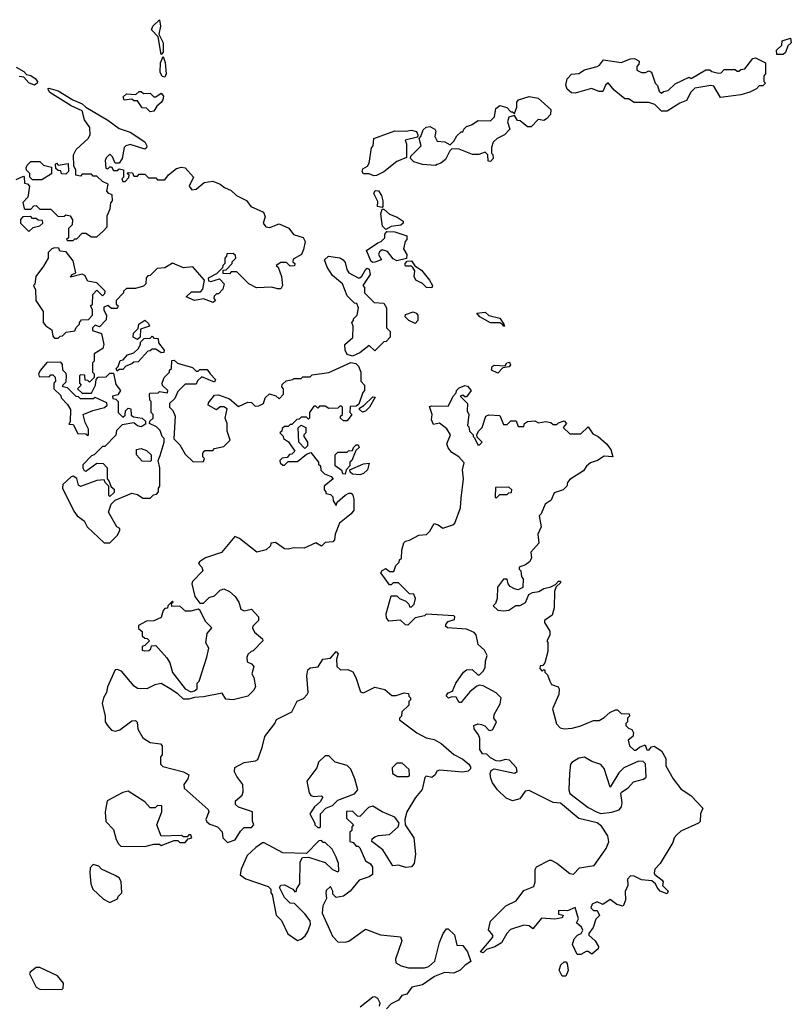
# Model space of a CAD drawing. Extents: x 2106670 to 2323771, y 35271 to 224896.
# Tile 138 of 256: x 2208025 to 2212220, y 124850 to 130200. Entities that reach past the tile are written whole.
import ezdxf

# ---------------------------------------------------------------- set-up
doc = ezdxf.new("R2010")
doc.units = 0

msp = doc.modelspace()

# ---------------------------------------------------------------- linework, layer by layer
at = {"layer": '0CON20XD'}
for points in [[(2208795, 130010), (2208777.5, 130107.5), (2208741.2, 130145), (2208748, 130165), (2208785, 130200), (2208790.6, 130165), (2208780.7, 130120.7), (2208805.8, 130075), (2208805.8, 130024.2), (2208795, 130010)], [(2212175, 130010), (2212141.7, 130011.7), (2212140, 130035), (2212168.3, 130061.7), (2212170, 130085), (2212215, 130100), (2212220, 130075), (2212201.7, 130058.3), (2212188.3, 130021.7), (2212175, 130010)], [(2208815, 129887.5), (2208800.5, 129890.5), (2208788, 129915), (2208791.2, 129965), (2208805, 130000), (2208816.6, 129966.6), (2208820.8, 129905), (2208815, 129887.5)], [(2211515, 129702.5), (2211478.3, 129738.3), (2211445, 129750), (2211365, 129750), (2211335, 129770), (2211315, 129770), (2211257, 129817), (2211225, 129857.5), (2211210, 129845), (2211195, 129810), (2211175, 129810), (2211133.3, 129826.7), (2211045, 129800), (2211025, 129802.5), (2211001.7, 129821.7), (2210993.3, 129845), (2211001.7, 129878.3), (2211025, 129903.3), (2211065, 129907.5), (2211095, 129926.7), (2211163.6, 129946.4), (2211176.4, 129953.6), (2211198.3, 129981.7), (2211295, 129967.5), (2211345, 129986.7), (2211368.3, 129988.3), (2211392.5, 129975), (2211391.7, 129958.3), (2211380, 129945), (2211380, 129925), (2211405, 129912.5), (2211427, 129913), (2211445, 129922.5), (2211460, 129915), (2211480, 129855), (2211491.7, 129841.7), (2211501.7, 129811.7), (2211515, 129800), (2211525, 129810), (2211550, 129815), (2211589.3, 129850.7), (2211665, 129887.5), (2211675, 129880), (2211755, 129927.5), (2211777, 129927), (2211788.3, 129918.3), (2211825, 129910), (2211838.3, 129911.7), (2211855, 129930), (2211915, 129930), (2211925, 129920), (2211935, 129920), (2211945, 129930), (2211966.4, 129933.6), (2212010, 129990), (2212025, 129992.5), (2212080, 129965), (2212080, 129905), (2212070, 129895), (2212070, 129865), (2212080, 129855), (2212065, 129840), (2212045, 129840), (2212030, 129825), (2211995, 129806.7), (2211945, 129791.2), (2211835, 129777.5), (2211799.3, 129839.3), (2211783, 129843), (2211695, 129827.5), (2211673.9, 129806.1), (2211649.3, 129760.7), (2211613.9, 129746.1), (2211545, 129703.3), (2211515, 129702.5)], [(2208005, 129942.7), (2208048.1, 129918.1), (2208062.9, 129902.9), (2208085, 129896.7), (2208110, 129880), (2208121.1, 129865), (2208120.6, 129855), (2208105, 129844.5)], [(2208105, 129844.5), (2208075, 129856.5), (2208047, 129887), (2208021.7, 129891.7)], [(2208005, 129332.5), (2208045, 129350), (2208050, 129345), (2208051.7, 129311.7), (2208068.3, 129308.3), (2208077.5, 129295), (2208070, 129235), (2208042.5, 129207.5), (2208050, 129175), (2208055, 129170), (2208085, 129170), (2208101.7, 129188.3), (2208115, 129190), (2208135, 129170), (2208195, 129170), (2208235, 129130), (2208267, 129133), (2208275, 129140), (2208300, 129135), (2208311.7, 129111.7), (2208310, 129085), (2208290, 129065), (2208290, 129015), (2208280, 129005), (2208285, 129000), (2208315, 129000), (2208325, 129010), (2208335, 129010), (2208365, 129040), (2208385, 129040), (2208415, 129020), (2208445, 129020), (2208478.3, 129051.7), (2208500, 129075), (2208500, 129135), (2208517, 129173), (2208520, 129205), (2208530, 129215), (2208528.3, 129248.3), (2208510, 129255), (2208498.3, 129268.3), (2208506.7, 129306.7), (2208475, 129320), (2208445, 129350), (2208425, 129350), (2208415, 129360), (2208365, 129360), (2208355, 129350), (2208330, 129355), (2208330, 129385), (2208320, 129405), (2208317.5, 129465), (2208332.5, 129495), (2208397.5, 129555), (2208407.5, 129575), (2208406, 129615), (2208377.1, 129655), (2208365.4, 129705.4), (2208305, 129732.7), (2208189.2, 129805), (2208177.5, 129825), (2208182.9, 129827.1), (2208235, 129813.3), (2208313.8, 129763.8), (2208365, 129743.1), (2208383.8, 129723.8), (2208504.7, 129654.7), (2208565, 129608.9), (2208625, 129588.2), (2208705.8, 129535.8), (2208716.1, 129513.9), (2208715, 129503.8), (2208705, 129496.7), (2208625, 129522), (2208602.5, 129515), (2208593.3, 129505), (2208582.5, 129445), (2208565, 129420), (2208545, 129420), (2208530, 129455), (2208515, 129470), (2208495, 129450), (2208490, 129435), (2208493, 129393), (2208505, 129390), (2208515, 129400), (2208525, 129400), (2208535, 129380), (2208555, 129380), (2208565, 129390), (2208590, 129385), (2208590, 129345), (2208580, 129335), (2208585, 129320), (2208598.3, 129321.7), (2208618.3, 129341.7), (2208620, 129355), (2208610, 129365), (2208615, 129370), (2208638.3, 129368.3), (2208645, 129350), (2208665, 129350), (2208675, 129360), (2208705, 129360), (2208725, 129340), (2208765, 129340), (2208775, 129330), (2208815, 129330), (2208833.6, 129356.4), (2208877.8, 129392.2), (2208905, 129398.7), (2208924, 129395), (2208970, 129345), (2208946.7, 129295), (2208960, 129275), (2208985, 129280), (2209027.5, 129315), (2209075, 129323.1), (2209115, 129306.7), (2209138, 129288), (2209175, 129271.5), (2209203.9, 129243.9), (2209257.6, 129217.6), (2209282.5, 129185), (2209351.4, 129155), (2209360.3, 129129.7), (2209348.8, 129095), (2209363.9, 129073.9), (2209385, 129071.2), (2209435, 129090), (2209488, 129068), (2209513.3, 129033.3), (2209566.6, 129016.6), (2209576.9, 128995), (2209568.8, 128951.2), (2209556.4, 128923.6), (2209511.7, 128898.3), (2209510, 128885), (2209520, 128875), (2209518.3, 128861.7), (2209495, 128860), (2209475, 128880), (2209445, 128880), (2209420, 128865), (2209430, 128855), (2209447.5, 128805), (2209453.3, 128755), (2209445, 128737.5), (2209427, 128737), (2209395, 128747.5), (2209313, 128743), (2209270, 128765), (2209205, 128830), (2209175, 128830), (2209165, 128820), (2209131.7, 128821.7), (2209131.7, 128838.3), (2209148.3, 128841.7), (2209180, 128875), (2209180, 128885), (2209200, 128905), (2209198.3, 128918.3), (2209185, 128930), (2209151.7, 128928.3), (2209150, 128915), (2209140, 128905), (2209140, 128875), (2209130, 128865), (2209128.3, 128851.7), (2209095, 128820), (2209050, 128795), (2209051.7, 128781.7), (2209065, 128777.5), (2209111.7, 128791.7), (2209137.5, 128765), (2209130, 128735), (2209105, 128710), (2209095, 128710), (2209081.7, 128698.3), (2209080, 128685), (2209090, 128675), (2209077.5, 128662.5), (2209025, 128682.5), (2208975, 128673.3), (2208930, 128695), (2208958.3, 128721.7), (2209008.3, 128721.7), (2209020, 128735), (2209030, 128785), (2208967, 128857), (2208915, 128852.5), (2208855, 128877.5), (2208815, 128852.5), (2208771.7, 128848.3), (2208735, 128810), (2208721.7, 128808.3), (2208713, 128797), (2208710, 128765), (2208698.3, 128751.7), (2208655, 128740), (2208605, 128740), (2208590, 128725), (2208590, 128715), (2208550, 128675), (2208550, 128655), (2208560, 128645), (2208555, 128630), (2208525, 128630), (2208505, 128647.5), (2208481.7, 128638.3), (2208482.5, 128622.5), (2208497.5, 128595), (2208495, 128570), (2208458.3, 128531.7), (2208435, 128540), (2208420, 128525), (2208421.7, 128511.7), (2208470, 128495), (2208483.3, 128435), (2208476.4, 128413.6), (2208430, 128385), (2208430, 128345), (2208420, 128335), (2208420, 128285), (2208430, 128275), (2208430, 128255), (2208405, 128230), (2208395, 128240), (2208381.7, 128241.7), (2208378.3, 128268.3), (2208355, 128270), (2208350, 128265), (2208350, 128225), (2208360, 128215), (2208340, 128195), (2208365, 128170), (2208415, 128170), (2208437.5, 128215), (2208440, 128245), (2208451.7, 128258.3), (2208495, 128260), (2208515, 128280), (2208535, 128280), (2208548.3, 128218.3), (2208572.5, 128185), (2208558.3, 128161.7), (2208530, 128155), (2208531.7, 128141.7), (2208548.3, 128138.3), (2208560, 128125), (2208560, 128065), (2208585, 128040), (2208598.3, 128051.7), (2208600, 128075), (2208615, 128090), (2208630, 128085), (2208631.7, 128051.7), (2208643, 128043), (2208690, 128035), (2208708.3, 128018.3), (2208708.3, 128001.7), (2208685, 127987.5), (2208665, 127992.5), (2208645, 128010), (2208581.7, 127998.3), (2208551.7, 127968.3), (2208548.3, 127941.7), (2208488.3, 127881.7), (2208475, 127880), (2208430, 127835), (2208415, 127830), (2208368.3, 127781.7), (2208367.5, 127765), (2208375, 127750), (2208385, 127747.5), (2208445, 127790), (2208478.3, 127788.3), (2208500, 127765), (2208500, 127705), (2208510, 127695), (2208521.7, 127661.7), (2208538.3, 127648.3), (2208538.3, 127631.7), (2208515, 127610), (2208510, 127615), (2208510, 127665), (2208490, 127685), (2208485, 127700), (2208445, 127696.7), (2208355, 127663.3), (2208345, 127670), (2208336.4, 127706.4), (2208315, 127720), (2208305, 127716.7), (2208260, 127675), (2208257.5, 127655), (2208319.3, 127529.3), (2208337.5, 127505), (2208375, 127476.7), (2208392.5, 127445), (2208485, 127357.5), (2208515, 127356.7), (2208555, 127397.5), (2208570, 127425), (2208570, 127435), (2208552.5, 127445), (2208507.5, 127525), (2208523, 127567), (2208545, 127590), (2208635, 127627.5), (2208665, 127620), (2208695, 127600), (2208735, 127600), (2208751.7, 127618.3), (2208768.3, 127621.7), (2208780, 127635), (2208780, 127655), (2208787.5, 127665), (2208786.7, 127765), (2208777.5, 127805), (2208788.3, 127831.7), (2208810, 127905), (2208810, 127925), (2208800, 127935), (2208788.3, 127968.3), (2208768.3, 127988.3), (2208730, 128005), (2208731.7, 128018.3), (2208750, 128035), (2208750, 128055), (2208740, 128065), (2208740, 128125), (2208733, 128133), (2208730, 128165), (2208735, 128170), (2208777, 128173), (2208785, 128180), (2208828.3, 128171.7), (2208830, 128185), (2208801.7, 128211.7), (2208800, 128225), (2208810, 128255), (2208840, 128285), (2208840, 128295), (2208850, 128305), (2208851.7, 128348.3), (2208865, 128350), (2208883, 128333), (2208965, 128310), (2208985, 128290), (2208995, 128290), (2209005, 128300), (2209045, 128300), (2209060, 128275), (2209090, 128245), (2209085, 128230), (2209015, 128260), (2208991.7, 128238.3), (2208985, 128220), (2208925, 128220), (2208885, 128180), (2208868.3, 128141.7), (2208840, 128115), (2208840, 128095), (2208857, 128077), (2208870, 128045), (2208863, 127923), (2208895, 127890), (2208925, 127840), (2208968.3, 127798.3), (2209025, 127800), (2209030, 127815), (2209020, 127825), (2209020, 127845), (2209031.7, 127858.3), (2209075, 127860), (2209085, 127870), (2209135, 127880), (2209170, 127915), (2209152.5, 127965), (2209152.5, 128005), (2209142.5, 128035), (2209152.5, 128085), (2209135, 128096.7), (2209115, 128096.7), (2209095, 128080), (2209050, 128105), (2209051.7, 128118.3), (2209085, 128160), (2209105, 128162.5), (2209165, 128140), (2209215, 128097.5), (2209265, 128122.5), (2209285, 128120), (2209305, 128100), (2209325, 128102.5), (2209350, 128115), (2209360, 128145), (2209383, 128167), (2209417, 128157), (2209435, 128140), (2209460, 128165), (2209460, 128195), (2209450, 128205), (2209451.7, 128218.3), (2209473, 128237), (2209510, 128245)], [(2208735, 129700), (2208715, 129720), (2208691.7, 129721.7), (2208665, 129760), (2208645, 129760), (2208635, 129767.5), (2208593, 129763), (2208588.3, 129781.7), (2208605, 129797.5), (2208657, 129793), (2208675, 129810), (2208685, 129810), (2208698.3, 129798.3), (2208735, 129800), (2208755, 129780), (2208765, 129780), (2208795, 129800), (2208806.2, 129785), (2208803.3, 129765), (2208795, 129750), (2208770, 129730), (2208755, 129702.5), (2208735, 129700)], [(2210285, 129407.5), (2210215, 129412.5), (2210168.3, 129428.3), (2210150, 129445), (2210151.7, 129458.3), (2210207.5, 129515), (2210197.5, 129555), (2210206.2, 129565), (2210218, 129602), (2210235, 129616.2), (2210255, 129620), (2210282.5, 129605), (2210287.5, 129595), (2210282.5, 129565), (2210295, 129540), (2210337, 129537), (2210365, 129520), (2210385, 129540), (2210400.7, 129569.3), (2210425, 129590), (2210435, 129590), (2210440, 129605), (2210455, 129620), (2210481.7, 129628.3), (2210518.3, 129651.7), (2210585, 129650), (2210607, 129673), (2210613, 129717), (2210635, 129733.3), (2210673.6, 129723.6), (2210695, 129700), (2210705, 129700), (2210715, 129690), (2210727.5, 129725), (2210728.3, 129751.7), (2210737.5, 129765), (2210795, 129783.3), (2210843.6, 129773.6), (2210911.7, 129711.7), (2210910, 129685), (2210888.3, 129661.7), (2210875, 129652.5), (2210843, 129657), (2210805, 129617.5), (2210785, 129617.5), (2210745, 129650), (2210731.7, 129651.7), (2210715, 129680), (2210685, 129670), (2210677.5, 129645), (2210690, 129605), (2210660, 129575), (2210620, 129555), (2210600, 129535), (2210590, 129505), (2210590, 129475), (2210597, 129467), (2210600, 129445), (2210585, 129430), (2210571.7, 129431.7), (2210570, 129465), (2210555, 129480), (2210521.7, 129468.3), (2210487, 129467), (2210415, 129496.7), (2210375, 129497.5), (2210363, 129487), (2210339.3, 129440.7), (2210315, 129420), (2210295, 129412.5), (2210285, 129407.5)], [(2209950.7, 129350.7), (2209925, 129362.5), (2209895, 129362.5), (2209887.5, 129375), (2209890.7, 129389.3), (2209916.4, 129403.6), (2209925, 129420), (2209937, 129503), (2209947.5, 129515), (2209950, 129555), (2210064.1, 129595.9), (2210125, 129593.8), (2210155, 129600), (2210181.7, 129591.7), (2210190, 129575), (2210187.5, 129562.5), (2210120, 129545), (2210127.5, 129525), (2210128.3, 129451.7), (2210075, 129430), (2210005, 129372.5), (2209965, 129352.5), (2209950.7, 129350.7)], [(2208145, 129330), (2208095, 129330), (2208080, 129345), (2208080, 129365), (2208061.7, 129381.7), (2208060, 129395), (2208065, 129410), (2208085, 129430), (2208135, 129430), (2208155, 129410), (2208198.3, 129398.3), (2208198.3, 129361.7), (2208145, 129330)], [(2208275, 129360), (2208251.7, 129361.7), (2208248.3, 129378.3), (2208235, 129380), (2208221.7, 129391.7), (2208220, 129415), (2208225, 129420), (2208235, 129410), (2208288.3, 129418.3), (2208290, 129375), (2208275, 129360)], [(2209995, 129180), (2209970, 129185), (2209971.7, 129211.7), (2209950, 129255), (2209958.3, 129271.7), (2209975, 129270), (2209992.5, 129245), (2210000, 129215), (2210000, 129185), (2209995, 129180)], [(2210015, 129060), (2209998.3, 129078.3), (2209993.6, 129103.6), (2209987.5, 129145), (2209995, 129170), (2210005, 129170), (2210035, 129142.5), (2210076.7, 129126.7), (2210110, 129105), (2210110, 129095), (2210097, 129083), (2210043.9, 129076.1), (2210015, 129060)], [(2208075, 129050), (2208098.3, 129071.7), (2208135, 129080), (2208150, 129095), (2208148.3, 129108.3), (2208125, 129110), (2208115, 129120), (2208095, 129120), (2208085, 129130), (2208041.7, 129128.3), (2208030, 129115), (2208030, 129095), (2208075, 129050)], [(2209945, 128880), (2209935.9, 128885.9), (2209910, 128945), (2209971.7, 128988.3), (2209990, 128995), (2210010, 129015), (2210010, 129035), (2210021.7, 129048.3), (2210065, 129047.5), (2210130, 129025), (2210130, 129005), (2210120, 128995), (2210112.5, 128955), (2210130, 128925), (2210128.3, 128901.7), (2210075, 128890), (2210055, 128901.2), (2210025, 128941.2), (2209995, 128948.8), (2209981.2, 128938.8), (2209976, 128925), (2209991.2, 128895), (2209955, 128883.3), (2209945, 128880)], [(2208235, 128470), (2208245, 128480), (2208258.3, 128481.7), (2208278.3, 128501.7), (2208325, 128510), (2208331.7, 128528.3), (2208350, 128545), (2208350, 128555), (2208361.7, 128568.3), (2208398.3, 128571.7), (2208420, 128595), (2208420, 128625), (2208410, 128645), (2208420, 128655), (2208423, 128707), (2208445, 128730), (2208475, 128700), (2208488.3, 128711.7), (2208490, 128725), (2208445, 128770), (2208395, 128780), (2208379.3, 128809.3), (2208365, 128817.5), (2208301.7, 128801.7), (2208310, 128815), (2208330, 128825), (2208315, 128890), (2208278.3, 128938.3), (2208243, 128943), (2208238.3, 128958.3), (2208215, 128960), (2208200, 128955), (2208180, 128935), (2208180, 128905), (2208155, 128860), (2208112.5, 128805), (2208107, 128763), (2208100, 128755), (2208111.7, 128731.7), (2208112.5, 128675), (2208152.5, 128615), (2208152.5, 128555), (2208167, 128537), (2208200, 128515), (2208205, 128480), (2208215, 128470), (2208235, 128470)], [(2209835, 128372.5), (2209805, 128380), (2209793.6, 128403.6), (2209792.5, 128435), (2209837, 128473), (2209837.5, 128535), (2209830, 128555), (2209840, 128565), (2209840, 128575), (2209860, 128595), (2209867.5, 128635), (2209858.3, 128658.3), (2209845, 128660), (2209805, 128700), (2209780, 128765), (2209725, 128810), (2209697.5, 128855), (2209682.5, 128895), (2209704.4, 128915.6), (2209765, 128905.6), (2209783.8, 128895), (2209795, 128880), (2209803.1, 128843.1), (2209814.2, 128824.2), (2209865, 128797.5), (2209875, 128797.5), (2209885, 128806.7), (2209906.7, 128845), (2209915, 128850), (2209925, 128843.8), (2209930, 128815), (2209890, 128755), (2209900, 128745), (2209900, 128715), (2209953, 128663), (2210005, 128660), (2210020, 128635), (2210020, 128525), (2210040, 128505), (2210040, 128475), (2210018.3, 128451.7), (2210005, 128450), (2209955, 128400), (2209925, 128430), (2209875, 128390), (2209835, 128372.5)], [(2210265, 128743.8), (2210236.7, 128745), (2210215.8, 128765.8), (2210178.8, 128785), (2210170, 128805), (2210173.3, 128835), (2210163, 128853), (2210155, 128860), (2210125, 128860), (2210120, 128865), (2210120, 128875), (2210131.7, 128888.3), (2210155, 128890), (2210172.5, 128862.5), (2210209.5, 128839.5), (2210253.8, 128785), (2210270, 128755), (2210265, 128743.8)], [(2208665, 128462.5), (2208642.5, 128475), (2208643, 128497), (2208668.3, 128521.7), (2208673.6, 128546.4), (2208705, 128567.5), (2208725, 128550), (2208730, 128535), (2208681.7, 128518.3), (2208680, 128475), (2208665, 128462.5)], [(2210175, 128550), (2210140, 128565), (2210120, 128585), (2210121.7, 128598.3), (2210165, 128612.5), (2210180, 128605), (2210190, 128595), (2210190, 128565), (2210175, 128550)], [(2210655, 128533.3), (2210652.5, 128542.5), (2210635, 128552), (2210585, 128553.1), (2210526.7, 128585), (2210510, 128605), (2210555, 128610), (2210575, 128593.3), (2210635, 128577.5), (2210657.5, 128545), (2210660, 128535), (2210655, 128533.3)], [(2208555, 128290), (2208550, 128305), (2208560, 128315), (2208571.7, 128348.3), (2208588.3, 128351.7), (2208611.7, 128378.3), (2208645, 128390), (2208669.3, 128410.7), (2208682.5, 128435), (2208682.5, 128447.5), (2208701.7, 128468.3), (2208735, 128470), (2208745, 128480), (2208755, 128470), (2208778.3, 128468.3), (2208780, 128445), (2208810, 128405), (2208808.3, 128391.7), (2208795, 128390), (2208765, 128410), (2208745, 128410), (2208735, 128400), (2208721.7, 128398.3), (2208668.3, 128341.7), (2208645, 128340), (2208635, 128330), (2208601.7, 128318.3), (2208585, 128300), (2208565, 128300), (2208555, 128290)], [(2208395, 127940), (2208400, 127945), (2208400, 127975), (2208381.2, 128011.2), (2208370, 128055), (2208423, 128077), (2208487, 128093), (2208500, 128105), (2208498.3, 128118.3), (2208435, 128147.5), (2208425, 128140), (2208355, 128140), (2208345, 128150), (2208331.7, 128151.7), (2208285, 128200), (2208260, 128205), (2208260, 128215), (2208277, 128233), (2208280, 128265), (2208277, 128277), (2208260, 128295), (2208257, 128327), (2208248.3, 128338.3), (2208173, 128337), (2208137.5, 128295), (2208127.5, 128275), (2208131.7, 128261.7), (2208185, 128260), (2208195, 128270), (2208205, 128270), (2208218.3, 128258.3), (2208220, 128235), (2208210, 128225), (2208210, 128195), (2208248.3, 128158.3), (2208250, 128145), (2208285, 128110), (2208301.7, 128081.7), (2208300, 128015), (2208291.7, 128001.7), (2208315, 128000), (2208341.7, 127951.7), (2208385, 127950), (2208395, 127940)], [(2209510, 128245), (2209515, 128250), (2209555, 128250), (2209565, 128260), (2209605, 128260), (2209615, 128270), (2209705, 128282.5), (2209825, 128337.5), (2209851.7, 128331.7), (2209867, 128317), (2209880, 128285), (2209880, 128235), (2209900, 128215), (2209900, 128185), (2209890, 128175), (2209868.3, 128111.7), (2209855, 128100), (2209821.7, 128098.3), (2209820, 128065), (2209830, 128055), (2209805, 128020), (2209785, 128020), (2209770, 128035), (2209770, 128045), (2209780, 128055), (2209780, 128095), (2209775, 128100), (2209765, 128100), (2209755, 128090), (2209705, 128087.5), (2209685, 128100), (2209655, 128100), (2209645, 128090), (2209635, 128100), (2209625, 128100), (2209600, 128065), (2209600, 128035), (2209595, 128030), (2209585, 128040), (2209555, 128040), (2209545, 128030), (2209531.7, 128028.3), (2209505, 128000), (2209495, 128000), (2209485, 127990), (2209465, 127990), (2209451.7, 127978.3), (2209450, 127965), (2209440, 127955), (2209457, 127937), (2209460, 127925), (2209486.4, 127906.4), (2209520, 127855), (2209505, 127840), (2209491.7, 127838.3), (2209478.3, 127821.7), (2209451.7, 127818.3), (2209440, 127805), (2209441.7, 127791.7), (2209455, 127780), (2209465, 127780), (2209485, 127800), (2209535, 127800), (2209585, 127840), (2209608.3, 127848.3), (2209650, 127795), (2209650, 127785), (2209660, 127775), (2209661.7, 127751.7), (2209681.7, 127731.7), (2209718.3, 127718.3), (2209730, 127705), (2209680, 127665), (2209680, 127645), (2209690, 127635), (2209690, 127625), (2209715, 127620), (2209728.3, 127608.3), (2209730, 127585), (2209745, 127560), (2209751.7, 127578.3), (2209793.6, 127616.4), (2209815, 127627.5), (2209827, 127627), (2209837, 127617), (2209842.5, 127595), (2209842.5, 127535), (2209827.5, 127515), (2209763.3, 127465), (2209740, 127405), (2209737, 127373), (2209727, 127363), (2209685, 127360), (2209665, 127340), (2209635, 127357.5), (2209571.7, 127328.3), (2209515, 127330), (2209485, 127323.3), (2209464.1, 127324.1), (2209415, 127360), (2209390, 127355), (2209388.3, 127341.7), (2209365, 127320), (2209315, 127307.5), (2209220.7, 127380.7), (2209195, 127392.5), (2209122.5, 127305), (2209035, 127276.7), (2209002.5, 127255), (2208997.5, 127245), (2209016.1, 127226.1), (2209020, 127205), (2208965, 127147.5), (2208961.2, 127135), (2208976.7, 127065), (2209005, 127030), (2209025, 127030), (2209055, 127060), (2209085, 127070), (2209115, 127100), (2209135, 127107.5), (2209165, 127093.3), (2209196.7, 127065), (2209216.7, 127035), (2209227, 126997), (2209245, 126987.5), (2209285, 126997.5), (2209323.8, 126955), (2209323.3, 126935), (2209292.5, 126905), (2209290, 126895), (2209302.3, 126872.3), (2209345.8, 126835.8), (2209346.2, 126825), (2209295, 126770), (2209283, 126767), (2209265, 126750), (2209260, 126735), (2209261.7, 126711.7), (2209285, 126700), (2209297.5, 126685), (2209287.5, 126645), (2209297.5, 126625), (2209306.7, 126575), (2209296.7, 126555), (2209265.6, 126524.4), (2209185.9, 126504.1), (2209145, 126507.5), (2209125, 126540), (2209025, 126520), (2208975, 126517.5), (2208945, 126507.5), (2208915, 126507.5), (2208885, 126537.5), (2208842.5, 126565), (2208795, 126592.5), (2208760, 126585), (2208716.4, 126563.6), (2208665, 126566.7), (2208648.3, 126578.3), (2208579.3, 126659.3), (2208555, 126670), (2208545, 126667.5), (2208502.5, 126575), (2208497.5, 126545), (2208480, 126515), (2208473.3, 126485), (2208490, 126415), (2208490, 126385), (2208502.5, 126365), (2208525, 126340), (2208545.8, 126334.2), (2208568.8, 126341.2), (2208635, 126390), (2208655, 126392.5), (2208663, 126383), (2208666.7, 126345), (2208695, 126297.5), (2208735, 126273.3), (2208790, 126265), (2208800, 126255), (2208800, 126205), (2208790, 126195), (2208790, 126155), (2208803, 126143), (2208915, 126113.8), (2208945, 126097.5), (2208940, 126075), (2208917.5, 126045), (2208920, 126025), (2209049.2, 125909.2), (2209053.3, 125895), (2209037.5, 125855), (2209041.7, 125841.7), (2209058.3, 125828.3), (2209100, 125815), (2209126.7, 125786.7), (2209130, 125755), (2209155, 125730), (2209196.4, 125743.6), (2209225, 125790), (2209245, 125810), (2209285, 125810), (2209297.5, 125825), (2209290, 125845), (2209290, 125895), (2209215, 125921.2), (2209198.8, 125935), (2209198.8, 125955), (2209233.9, 125986.1), (2209240, 126005), (2209237.5, 126045), (2209205, 126087.5), (2209193.6, 126113.6), (2209195, 126137.5), (2209245, 126163.3), (2209306.7, 126173.3), (2209319.3, 126180.7), (2209343.8, 126245), (2209357.5, 126305), (2209412.5, 126375), (2209421.7, 126398.3), (2209505, 126440), (2209533, 126497), (2209568.3, 126511.7), (2209587.5, 126532.5), (2209593.3, 126545), (2209586.2, 126635), (2209591.7, 126668.3), (2209605, 126678.8), (2209647, 126683), (2209672.5, 126725), (2209715, 126730), (2209745, 126766.2), (2209756.7, 126755), (2209747.5, 126725), (2209750, 126685), (2209768.3, 126668.3), (2209809.3, 126669.3), (2209835.9, 126655.9), (2209853.3, 126625), (2209877, 126547), (2209895, 126542.5), (2209955, 126573.3), (2210010.7, 126560.7), (2210048.3, 126528.3), (2210071.7, 126528.3), (2210115, 126542.5), (2210138.3, 126538.3), (2210140, 126525), (2210150, 126515), (2210150, 126505), (2210140, 126495), (2210140, 126475), (2210101.7, 126438.3), (2210100, 126415), (2210090, 126405), (2210090, 126395), (2210184.4, 126324.4), (2210235, 126298), (2210278.3, 126288.3), (2210316.4, 126266.4), (2210385, 126207.5), (2210435, 126182.5), (2210467.5, 126155), (2210475, 126140), (2210475, 126130), (2210463.6, 126116.4), (2210435, 126111.2), (2210307, 126123), (2210293.6, 126116.4), (2210283, 126097), (2210265, 126082.5), (2210235, 126090), (2210228.3, 126081.7), (2210213.6, 126016.4), (2210176.4, 125973.6), (2210130, 125895), (2210118.8, 125855), (2210120, 125825), (2210167.5, 125755), (2210176.2, 125665), (2210170, 125615), (2210155, 125596.7), (2210125, 125593.3), (2210085, 125606.7), (2210053, 125603), (2209999.3, 125689.3), (2209940, 125735), (2209941.7, 125748.3), (2209955, 125760), (2209975, 125767.5), (2210035, 125773.3), (2210082.5, 125815), (2210087.5, 125835), (2210065, 125867.5), (2209996.4, 125896.4), (2209945, 125927.5), (2209920.7, 125919.3), (2209875, 125870), (2209861.7, 125871.7), (2209835, 125900), (2209801.7, 125898.3), (2209801.7, 125861.7), (2209840, 125825), (2209830, 125815), (2209830, 125795), (2209820, 125785), (2209820, 125735), (2209838.3, 125728.3), (2209855, 125710), (2209865, 125710), (2209875, 125700), (2209905, 125630), (2209933, 125613), (2209942.5, 125595), (2209942.5, 125555), (2209925, 125542.5), (2209870, 125525), (2209822.5, 125465), (2209785, 125437.5), (2209745, 125430), (2209728.3, 125448.3), (2209727.5, 125465), (2209715, 125490), (2209691.7, 125468.3), (2209690, 125455), (2209692.5, 125425), (2209672.5, 125385), (2209670, 125345), (2209725, 125220), (2209755, 125190), (2209795, 125187.5), (2209815, 125193.8), (2209905, 125257.5), (2209987.3, 125227.3), (2210095.8, 125215.8), (2210103.3, 125195), (2210067.5, 125095), (2210070, 125075), (2210098.3, 125058.3), (2210138.3, 125048.3), (2210225, 125047.5), (2210250, 125055), (2210282.5, 125085), (2210307.5, 125185), (2210327.5, 125235), (2210345, 125260), (2210355, 125260), (2210388.3, 125228.3), (2210401.7, 125171.7), (2210435, 125170), (2210460, 125135), (2210477, 125083), (2210446.7, 125063.3), (2210420, 125035), (2210385, 125020), (2210335, 125022.5), (2210279.3, 125000.7), (2210215, 124956.7), (2210156.4, 124943.6), (2210130, 124905), (2210101.7, 124898.3), (2210085, 124872.5), (2210045, 124852.5), (2210020, 124825)], [(2210625, 128280), (2210590, 128295), (2210593.6, 128316.4), (2210605, 128322.5), (2210665, 128320), (2210673.6, 128336.4), (2210688.3, 128338.3), (2210692.5, 128325), (2210686.4, 128313.6), (2210651.7, 128308.3), (2210625, 128280)], [(2211075, 125120), (2211055, 125120), (2211030, 125175), (2211040, 125205), (2211057.5, 125225), (2211077.5, 125235), (2211086.7, 125253.3), (2211079.5, 125269.5), (2211053, 125293), (2211063.3, 125315), (2211045, 125376.7), (2211003, 125357), (2210955, 125360), (2210955, 125340), (2210980, 125335), (2210975, 125320), (2210935, 125312.5), (2210861.7, 125318.3), (2210815, 125260), (2210795, 125276.7), (2210765, 125280), (2210693, 125257), (2210672.5, 125235), (2210645, 125183.3), (2210607.7, 125162.3), (2210563, 125147), (2210545, 125130), (2210530, 125135), (2210597.5, 125215), (2210597.5, 125225), (2210574, 125255), (2210585, 125302.5), (2210667.5, 125385), (2210725, 125412.5), (2210765, 125467.5), (2210819.3, 125490.7), (2210826.7, 125515), (2210827, 125583), (2210835, 125597.5), (2210905, 125632.5), (2210915, 125632.5), (2210945, 125617.5), (2211015, 125560), (2211035, 125557.5), (2211068.3, 125591.7), (2211147.5, 125605), (2211214.1, 125695.9), (2211227.7, 125732.3), (2211222, 125765), (2211187.3, 125817.3), (2211165, 125836.2), (2211065, 125860), (2210965, 125942.5), (2210925, 125946.2), (2210795, 126011.2), (2210772.3, 126007.7), (2210744.1, 125965.9), (2210705, 125956.2), (2210669.3, 125969.3), (2210622.5, 126015), (2210595, 126052.5), (2210586.1, 126076.1), (2210582.5, 126105), (2210588.8, 126121.2), (2210605, 126128.8), (2210715, 126106.7), (2210730, 126115), (2210726.7, 126135), (2210687.1, 126177.1), (2210665, 126180), (2210635, 126171.2), (2210615, 126172.5), (2210585, 126190), (2210565, 126210), (2210541.7, 126211.7), (2210527.5, 126235), (2210526.7, 126295), (2210520, 126315), (2210496.4, 126346.4), (2210493.3, 126365), (2210515, 126374), (2210535, 126370.8), (2210553, 126363), (2210575, 126340), (2210585, 126337.5), (2210596.4, 126343.6), (2210617.5, 126385), (2210603.3, 126405), (2210603.8, 126425), (2210637.7, 126482.3), (2210643.3, 126515), (2210615, 126543.3), (2210545, 126580), (2210525, 126583.8), (2210510.8, 126579.2), (2210473, 126547), (2210436.2, 126503.8), (2210425, 126490), (2210415, 126490), (2210398.3, 126518.3), (2210375, 126520), (2210357, 126513), (2210343.6, 126526.4), (2210355, 126542.5), (2210378.3, 126551.7), (2210396.2, 126595), (2210437.5, 126655), (2210455, 126667.5), (2210485, 126670), (2210515, 126640), (2210525, 126640), (2210545, 126660), (2210555, 126680), (2210556.7, 126715), (2210566.7, 126745), (2210552.5, 126775), (2210516.7, 126805), (2210507, 126857), (2210495, 126870), (2210455, 126887.5), (2210350, 126895), (2210340, 126905), (2210343, 126917), (2210355, 126930), (2210388.3, 126941.7), (2210390, 126955), (2210385, 126960), (2210235, 126970), (2210225, 126960), (2210175, 126950), (2210135, 126910), (2210121.7, 126911.7), (2210095, 126937.5), (2210031.2, 126931.2), (2210019.5, 126949.5), (2210018.3, 126971.7), (2210045, 127070), (2210075, 127070), (2210090, 127055), (2210125, 127040), (2210140, 127025), (2210145, 127010), (2210155, 127010), (2210170, 127025), (2210177.5, 127055), (2210168.3, 127078.3), (2210145, 127080), (2210085, 127140), (2210055, 127140), (2210045, 127130), (2210035, 127130), (2209987.5, 127195), (2209995, 127207.5), (2210015, 127217.5), (2210035, 127202.5), (2210058.3, 127201.7), (2210070, 127235), (2210088.3, 127251.7), (2210090, 127265), (2210100, 127275), (2210103, 127317), (2210113, 127357), (2210123, 127367), (2210145, 127372.5), (2210195, 127400), (2210237, 127403), (2210255, 127420), (2210278.3, 127461.7), (2210300, 127455), (2210325, 127437.5), (2210380, 127455), (2210390, 127465), (2210421.7, 127548.3), (2210425, 127600), (2210437.5, 127705), (2210432.5, 127755), (2210441.7, 127791.7), (2210412.5, 127825), (2210375, 127847.5), (2210353.9, 127873.9), (2210347.5, 127895), (2210367.5, 127945), (2210346.4, 127976.4), (2210307, 128007), (2210275, 128000), (2210263.3, 128025), (2210266.7, 128055), (2210252.5, 128097.5), (2210265, 128102.5), (2210355, 128100), (2210383, 128157), (2210398.3, 128171.7), (2210400, 128185), (2210415, 128200), (2210445, 128212.5), (2210459.3, 128209.3), (2210480, 128185), (2210455, 128150), (2210445, 128150), (2210435, 128160), (2210420, 128155), (2210460, 128115), (2210457.5, 128075), (2210467.5, 128055), (2210460, 127995), (2210467, 127987), (2210470, 127965), (2210490, 127945), (2210490, 127935), (2210498.3, 127928.3), (2210515, 127890), (2210525, 127890), (2210540, 127905), (2210511.7, 127931.7), (2210510, 127945), (2210520, 127965), (2210540, 127985), (2210560, 128045), (2210575, 128052.5), (2210635, 128050), (2210655, 128000), (2210675, 128000), (2210695, 128020), (2210725, 128020), (2210735, 127990), (2210765, 127990), (2210770, 128005), (2210785, 128017.5), (2210825, 128020), (2210845, 128010), (2210885, 128017.5), (2210911.7, 128011.7), (2210925, 128000), (2210945, 128000), (2210955, 128010), (2210985, 128020), (2210997.5, 128005), (2210980, 127985), (2211015, 127950), (2211075, 127950), (2211115, 127987.5), (2211140.5, 127950.5), (2211170, 127935), (2211215.6, 127895.6), (2211238.8, 127865), (2211250, 127825), (2211201.7, 127828.3), (2211165.7, 127804.3), (2211127.7, 127792.3), (2211106.1, 127773.9), (2211090.5, 127749.5), (2211015, 127701.2), (2211004.1, 127685.9), (2211000, 127665), (2210980, 127645), (2210931.2, 127628.8), (2210915, 127590), (2210881.7, 127568.3), (2210860, 127515), (2210850, 127505), (2210860, 127445), (2210842.5, 127405), (2210846.7, 127355), (2210803, 127307), (2210806.7, 127275), (2210796.4, 127253.6), (2210775, 127237.5), (2210740, 127225), (2210740, 127215), (2210750, 127205), (2210753, 127173), (2210761.7, 127161.7), (2210760, 127115), (2210735, 127102.5), (2210715, 127107.5), (2210690.7, 127120.7), (2210680, 127135), (2210675, 127160), (2210655, 127160), (2210623, 127117), (2210620, 127055), (2210611.7, 127028.3), (2210600, 127015), (2210625, 126992.5), (2210655, 126987.5), (2210685, 126992.5), (2210722.5, 127017.5), (2210745, 127017.5), (2210775, 127033.3), (2210793.3, 127076.7), (2210813, 127087), (2210847.7, 127092.3), (2210875, 127110), (2210911.7, 127118.3), (2210938.3, 127131.7), (2210955, 127150), (2210965, 127150), (2210965, 127140), (2210941.7, 127118.3), (2210932.5, 127095), (2210931.2, 127005), (2210920, 126965), (2210877.5, 126935), (2210877.5, 126925), (2210907, 126877), (2210906.4, 126856.4), (2210890, 126825), (2210896.7, 126816.7), (2210897, 126767), (2210880, 126705), (2210868.3, 126691.7), (2210855, 126690), (2210852.5, 126675), (2210865, 126660), (2210875, 126670), (2210880, 126665), (2210880, 126655), (2210895, 126640), (2210907.5, 126605), (2210917, 126587), (2210952.5, 126575), (2210958.8, 126565), (2210957, 126533), (2210921.2, 126455), (2210944.3, 126374.3), (2210962.5, 126352.5), (2210985, 126346.2), (2211029.3, 126350.7), (2211075, 126362.5), (2211145, 126392.5), (2211175, 126392.5), (2211202.5, 126407.5), (2211233.9, 126436.1), (2211265, 126450), (2211275, 126450), (2211295, 126430), (2211338.3, 126428.3), (2211340, 126415), (2211330, 126405), (2211330, 126385), (2211320, 126375), (2211320, 126365), (2211335, 126350), (2211353, 126343), (2211362.5, 126325), (2211357.5, 126305), (2211333.3, 126285), (2211340, 126255), (2211365, 126230), (2211375, 126230), (2211395, 126247.5), (2211425, 126260), (2211435, 126232.5), (2211445, 126230), (2211460.7, 126249.3), (2211475, 126253.3), (2211515, 126227.5), (2211537.5, 126185), (2211537.5, 126145), (2211577.5, 126075), (2211620, 126020), (2211675, 125982.5), (2211738.8, 125915), (2211726.2, 125885), (2211725, 125843.3), (2211715, 125833.8), (2211619.3, 125790.7), (2211598.3, 125771.7), (2211582.5, 125755), (2211575, 125730), (2211507.5, 125615), (2211478.8, 125585), (2211473.8, 125565), (2211478.8, 125555), (2211517.5, 125525), (2211522.5, 125515), (2211520, 125495), (2211550, 125465), (2211545, 125450), (2211530, 125455), (2211507.5, 125465), (2211490, 125485), (2211482.5, 125505), (2211461.7, 125521.7), (2211405, 125526), (2211365.6, 125545.6), (2211345, 125547.5), (2211329.4, 125530.6), (2211332, 125495), (2211317.3, 125462.7), (2211318.8, 125415), (2211305, 125382.5), (2211272.3, 125392.3), (2211235, 125420), (2211195, 125392.5), (2211165, 125406.2), (2211136.7, 125395), (2211130, 125375), (2211145, 125360), (2211165, 125360), (2211176.7, 125333.3), (2211157.5, 125312.5), (2211142.7, 125267.3), (2211120, 125235), (2211120, 125225), (2211153.3, 125195), (2211172.5, 125165), (2211169.3, 125150.7), (2211135, 125122.5), (2211115, 125136.7), (2211105, 125136.7), (2211075, 125120)], [(2209888.3, 128068.3), (2209871.7, 128081.7), (2209871.7, 128088.3), (2209896.7, 128103.3), (2209945, 128150), (2209958.3, 128148.3), (2209927.5, 128095), (2209905, 128072.5), (2209888.3, 128068.3)], [(2209575, 127870), (2209542.5, 127905), (2209538.3, 127981.7), (2209555, 127997.5), (2209580, 127985), (2209580, 127955), (2209570, 127945), (2209570, 127935), (2209590, 127905), (2209590, 127885), (2209575, 127870)], [(2208735, 127800), (2208691.7, 127801.7), (2208660, 127835), (2208660, 127865), (2208685, 127870), (2208715, 127860), (2208740, 127835), (2208740, 127805), (2208735, 127800)], [(2209795, 127730), (2209781.7, 127731.7), (2209778.3, 127748.3), (2209740, 127775), (2209740, 127835), (2209755, 127850), (2209805, 127850), (2209813, 127857), (2209835, 127860), (2209840, 127875), (2209855, 127890), (2209865, 127890), (2209870, 127875), (2209851.7, 127858.3), (2209830, 127805), (2209820, 127795), (2209820, 127775), (2209800, 127755), (2209795, 127730)], [(2209875, 127726.7), (2209835, 127730), (2209821.7, 127741.7), (2209820, 127755), (2209895, 127786.7), (2209925, 127790), (2209916.2, 127755), (2209895, 127733.3), (2209875, 127726.7)], [(2210615, 127600), (2210635, 127620), (2210675, 127620), (2210685, 127630), (2210698.3, 127631.7), (2210700, 127645), (2210685, 127660), (2210611.7, 127658.3), (2210610, 127605), (2210615, 127600)], [(2208955, 126547.5), (2208975, 126552.5), (2208990, 126565), (2208990, 126595), (2209000, 126605), (2209043, 126737), (2209053.3, 126785), (2209036.2, 126815), (2209043.8, 126865), (2209070, 126895), (2209037.7, 126927.7), (2209005, 126992.5), (2208995, 126997.5), (2208955, 126986.2), (2208926.1, 126986.1), (2208895, 127012.5), (2208851.7, 127011.7), (2208850, 127030), (2208860, 127035), (2208855, 127040), (2208830, 127015), (2208828.3, 127001.7), (2208815, 127000), (2208805, 126990), (2208795, 126952.5), (2208755, 126933.3), (2208715, 126932.5), (2208671.7, 126908.3), (2208671.7, 126891.7), (2208690, 126875), (2208691.7, 126851.7), (2208705, 126840), (2208718.3, 126838.3), (2208730, 126825), (2208705, 126800), (2208690, 126795), (2208690, 126775), (2208705, 126770), (2208727, 126773), (2208738.3, 126781.7), (2208741.7, 126798.3), (2208765, 126800), (2208825, 126732.5), (2208841.2, 126705), (2208855, 126652.5), (2208924.1, 126564.1), (2208955, 126547.5)], [(2209655, 125810), (2209660, 125815), (2209660, 125885), (2209690, 125915), (2209725, 125930), (2209755, 125960), (2209846.1, 125993.9), (2209862.5, 126015), (2209847.5, 126075), (2209825, 126127.5), (2209805, 126146.7), (2209740, 126165), (2209705, 126200), (2209685, 126200), (2209650, 126165), (2209640, 126135), (2209587, 126063), (2209598.3, 125998.3), (2209607.5, 125985), (2209625, 125978.8), (2209665, 125982.5), (2209672.5, 125975), (2209659.3, 125950.7), (2209627, 125923), (2209602.5, 125885), (2209630, 125835), (2209630, 125825), (2209645, 125810), (2209655, 125810)], [(2210135, 126087.5), (2210145, 126092.5), (2210142.5, 126125), (2210105, 126160), (2210075, 126160), (2210050, 126135), (2210052.5, 126105), (2210078.3, 126088.3), (2210135, 126087.5)], [(2211185, 125886.7), (2211245, 125893.3), (2211285, 125907.5), (2211297, 125923), (2211300, 125945), (2211292.5, 125995), (2211297, 126003), (2211333.9, 126026.1), (2211361.7, 126058.3), (2211416.4, 126073.6), (2211430, 126085), (2211427.5, 126157.5), (2211415, 126170), (2211388.3, 126171.7), (2211310, 126135), (2211281.7, 126108.3), (2211235, 126030), (2211201.7, 126131.7), (2211183.6, 126153.6), (2211135, 126170), (2211095, 126193.3), (2211065, 126186.7), (2211026.1, 126163.9), (2211020, 126155), (2211013.9, 126103.9), (2211010, 126015), (2211016.7, 125995), (2211115, 125920), (2211165, 125893.3), (2211185, 125886.7)], [(2208705, 125707.5), (2208755, 125720), (2208785, 125720), (2208795, 125712.5), (2208865, 125740), (2208885, 125740), (2208895, 125730), (2208925, 125730), (2208941.7, 125748.3), (2208960, 125755), (2208955, 125770), (2208945, 125770), (2208935, 125760), (2208915, 125760), (2208905, 125767.5), (2208793.3, 125763.3), (2208771.2, 125825), (2208797.5, 125895), (2208798.3, 125928.3), (2208775, 125930), (2208761.7, 125918.3), (2208735, 125917.5), (2208705, 125950), (2208615, 126007.5), (2208585, 126000), (2208501.2, 125955), (2208490, 125895), (2208492.5, 125842.5), (2208535, 125800), (2208550, 125745), (2208561.7, 125721.7), (2208575, 125710), (2208705, 125707.5)], [(2209535, 125197.5), (2209555, 125203.3), (2209577.5, 125222.5), (2209592, 125245), (2209606.2, 125285), (2209603.9, 125303.9), (2209575, 125342.5), (2209518.3, 125398.3), (2209495, 125400), (2209465, 125430), (2209437.5, 125485), (2209445, 125497.5), (2209465, 125500), (2209510, 125475), (2209521.7, 125461.7), (2209530, 125465), (2209530, 125475), (2209547.5, 125505), (2209550, 125625), (2209561.7, 125648.3), (2209595, 125650), (2209685, 125620), (2209725, 125582.5), (2209755, 125570), (2209760, 125575), (2209757.5, 125615), (2209745, 125650), (2209723, 125693), (2209685, 125730), (2209675, 125730), (2209665, 125740), (2209651.7, 125738.3), (2209585, 125670), (2209455, 125673.8), (2209355, 125726.7), (2209345, 125726.7), (2209308.3, 125701.7), (2209262, 125658), (2209228.8, 125585), (2209223, 125553), (2209255, 125532.5), (2209375, 125490), (2209390, 125475), (2209390, 125455), (2209397, 125447), (2209420, 125335), (2209447.5, 125305), (2209483.6, 125233.6), (2209535, 125197.5)], [(2208515, 125402.5), (2208556.7, 125423.3), (2208560, 125435), (2208580, 125455), (2208577, 125517), (2208566.4, 125536.4), (2208545, 125550), (2208470, 125585), (2208455, 125600), (2208425, 125610), (2208408.3, 125591.7), (2208406.7, 125565), (2208412.5, 125505), (2208422.5, 125475), (2208480.7, 125420.7), (2208515, 125402.5)], [(2208255, 124930), (2208261.7, 124938.3), (2208262.5, 124965), (2208230, 125005), (2208135, 125050), (2208115, 125050), (2208082.5, 125025), (2208077.5, 125015), (2208115, 124942.5), (2208135, 124932.5), (2208255, 124930)], [(2210995, 125002.5), (2210975, 125002.5), (2210958.8, 125035), (2210967.5, 125065), (2210985, 125080), (2210995, 125080), (2211001.7, 125071.7), (2211007, 125033), (2210995, 125002.5)], [(2209980.8, 124839.2), (2209984.2, 124855.8), (2209971.7, 124881.7), (2209955, 124890), (2209945, 124888), (2209876.4, 124833.6)]]:
    msp.add_lwpolyline(points, dxfattribs=at)

doc.saveas('drawing.dxf')
